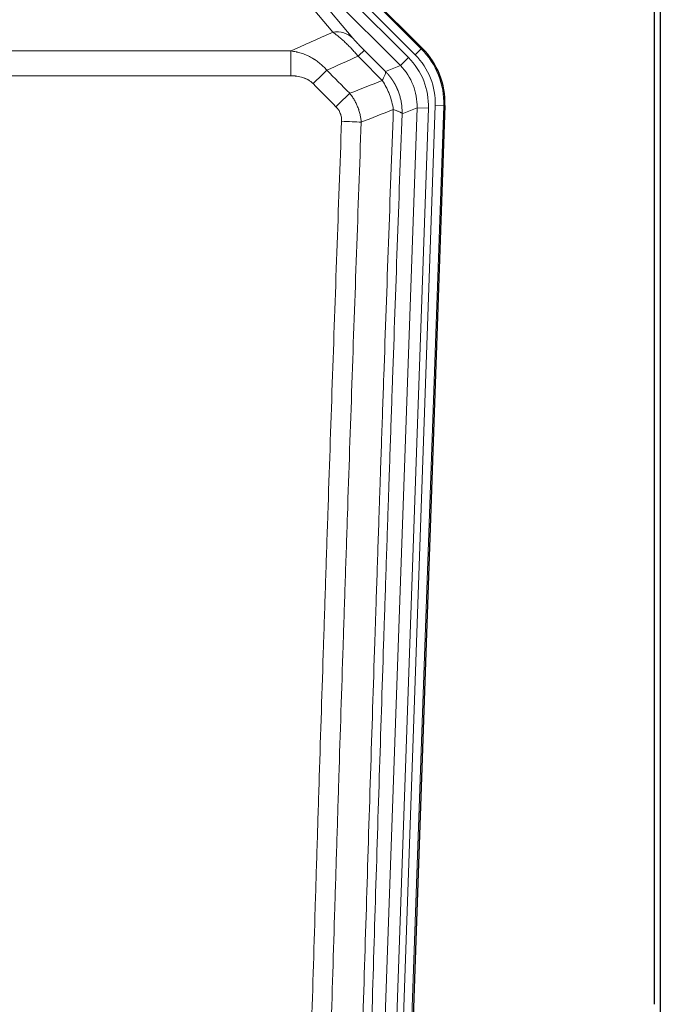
# Model space of a CAD drawing. Header units: inches. Extents: x 0 to 20790, y -12 to 14700.
# Tile 24 of 184: x 3119 to 3343, y 5032 to 5377. Entities that reach past the tile are written whole.
import ezdxf

# ---------------------------------------------------------------- set-up
doc = ezdxf.new("R2010")
doc.units = ezdxf.units.IN
doc.layers.add('1', color=7, linetype='Continuous', true_color=0xffffff)

msp = doc.modelspace()

# ---------------------------------------------------------------- linework, layer by layer
at = {"layer": '1', "color": 2, "linetype": 'Continuous', "lineweight": 25}
for p, q in [((3341.169, 5031.837), (3341.169, 5432.417)), ((3343.169, 5432.089), (3343.169, 5008.579)), ((3215.994, 5410.782), (3259.81, 5366.966)), ((3267.691, 5346.959), (3254.573, 4971.314))]:
    msp.add_line(p, q, dxfattribs=at)
at = {"layer": '1', "color": 110, "linetype": 'Continuous', "lineweight": 13}
for p, q in [((3215.839, 5410.407), (3259.43, 5366.816)), ((3254.92, 5363.755), (3212.744, 5405.931)), ((3257.311, 5364.697), (3213.721, 5408.288)), ((3228.382, 5372.643), (3206.268, 5399.078)), ((3252.095, 5360.931), (3211.17, 5401.856)), ((3211.17, 5399.613), (3235.444, 5370.596)), ((2980.583, 5366.072), (3213.755, 5366.072)), ((3213.755, 5357.363), (3213.755, 5366.072)), ((3259.43, 5366.816), (3257.311, 5364.697)), ((3259.43, 5366.816), (3259.81, 5366.966)), ((3246.87, 5358.873), (3252.095, 5360.931)), ((3252.095, 5360.931), (3254.92, 5363.755)), ((3213.755, 5357.363), (2980.583, 5357.363)), ((3244.867, 4971.94), (3257.933, 5346.111)), ((3261.925, 5345.972), (3248.859, 4971.801)), ((3251.206, 4971.471), (3264.317, 5346.914)), ((3257.933, 5346.111), (3252.685, 5344.044)), ((3267.311, 5346.809), (3254.2, 4971.366)), ((3257.933, 5346.111), (3261.925, 5345.972)), ((3267.311, 5346.809), (3264.317, 5346.914)), ((3267.691, 5346.959), (3267.311, 5346.809))]:
    msp.add_line(p, q, dxfattribs=at)
for centre, major_axis, ratio, start_param, end_param in [((3228.382, 5363.535), (-7.67, -6.416), 0.860824, 3.2446156, 4.0882866), ((3232.469, 5359.171), (-7.081, -7.061), 0.0269081, 3.1939715, 3.9394793), ((3240.297, 5347.724, 0), (-22.366, -8.81), 0.9983711, 2.7320361, 3.5511492), ((3240.297, 5347.724), (-25.153, -9.908), 0.9987323, 2.7320361, 3.5511492), ((3237.906, 5346.782), (-18.651, -7.347), 0.9977215, 2.7320361, 3.5511492), ((3237.906, 5346.782, 0), (22.366, 8.81), 0.9983711, 5.8736288, 6.6927419), ((3221.514, 5354.24), (-7.096, -7.046), 0.0275577, 3.9391433, 4.6850337), ((3229.522, 5346.176), (7.095, 7.047), 0.0252539, 0.7986857, 1.5457208), ((3231.495, 5341.089), (-9.993, 0.365), 0.0335157, 3.9537936, 4.713613)]:
    msp.add_ellipse(centre, major_axis=major_axis, ratio=ratio, start_param=start_param, end_param=end_param, dxfattribs=at)
at = {"layer": '1', "color": 2, "linetype": 'Continuous', "lineweight": 25}
msp.add_ellipse((3240.669, 5347.87, 0), major_axis=(-25.162, -9.912), ratio=0.9983711, start_param=2.7320361, end_param=3.5511492, dxfattribs=at)
at = {"layer": '1', "color": 110, "linetype": 'Continuous', "lineweight": 13}
for points in [[(3213.755, 5366.072), (3218.628, 5368.263), (3223.503, 5370.454), (3228.382, 5372.643)], [(3239.531, 5366.232), (3241.977, 5363.779), (3244.424, 5361.326), (3246.87, 5358.873)], [(3237.277, 5364.237), (3233.627, 5362.593), (3229.978, 5360.948), (3226.331, 5359.302)], [(3245.765, 5355.715), (3242.935, 5358.556), (3240.106, 5361.396), (3237.277, 5364.237)], [(3226.331, 5359.302), (3229.002, 5356.608), (3231.674, 5353.914), (3234.345, 5351.22)], [(3229.522, 5346.531), (3226.853, 5349.23), (3224.183, 5351.93), (3221.514, 5354.629)], [(3234.345, 5351.22), (3238.153, 5352.713), (3241.96, 5354.211), (3245.765, 5355.715)], [(3249.63, 5345.519), (3245.881, 5344.035), (3242.13, 5342.555), (3238.378, 5341.081)]]:
    msp.add_open_spline(points, degree=3, dxfattribs=at)
for points, knots in [([(3228.382, 5372.643), (3228.704, 5372.432), (3229.034, 5372.203), (3229.712, 5371.706), (3230.059, 5371.438), (3230.593, 5371.008), (3230.773, 5370.859), (3231.047, 5370.629), (3231.138, 5370.55), (3231.277, 5370.431), (3231.323, 5370.391), (3231.416, 5370.311), (3231.834, 5369.946), (3232.632, 5369.22), (3233.396, 5368.474), (3233.975, 5367.892), (3234.169, 5367.693), (3234.461, 5367.39), (3234.559, 5367.288), (3234.706, 5367.133), (3234.755, 5367.081), (3234.853, 5366.977), (3234.902, 5366.925), (3235.342, 5366.454), (3235.732, 5366.025), (3236.507, 5365.146), (3236.893, 5364.697), (3237.277, 5364.237)], [0, 0, 0, 0, 0.125, 0.125, 0.25, 0.25, 0.3125, 0.3125, 0.34375, 0.34375, 0.359375, 0.359375, 0.375, 0.5, 0.625, 0.625, 0.6875, 0.6875, 0.71875, 0.71875, 0.734375, 0.734375, 0.75, 0.75, 0.875, 0.875, 1, 1, 1, 1]), ([(3239.531, 5366.232), (3239.311, 5366.452), (3239.095, 5366.67), (3238.669, 5367.104), (3238.459, 5367.318), (3238.202, 5367.585), (3238.15, 5367.638), (3238.048, 5367.743), (3237.898, 5367.9), (3237.751, 5368.053), (3237.465, 5368.354), (3237.282, 5368.548), (3236.932, 5368.922), (3236.765, 5369.103), (3236.586, 5369.299), (3236.566, 5369.32), (3236.527, 5369.363), (3236.468, 5369.428), (3236.336, 5369.574), (3236.228, 5369.694), (3236.021, 5369.926), (3235.892, 5370.072), (3235.655, 5370.347), (3235.545, 5370.476), (3235.444, 5370.596)], [0, 0, 0, 0, 0.125, 0.125, 0.25, 0.25, 0.28125, 0.28125, 0.3125, 0.375, 0.375, 0.5, 0.5, 0.625, 0.625, 0.640625, 0.640625, 0.65625, 0.6875, 0.75, 0.75, 0.875, 0.875, 1, 1, 1, 1]), ([(3213.755, 5366.072), (3214.353, 5365.992), (3215.021, 5365.874), (3215.684, 5365.724), (3215.832, 5365.689), (3215.905, 5365.672), (3216.126, 5365.618), (3216.272, 5365.581), (3216.71, 5365.464), (3216.999, 5365.38), (3217.861, 5365.109), (3218.427, 5364.903), (3219.539, 5364.441), (3220.086, 5364.184), (3220.892, 5363.759), (3221.292, 5363.537), (3221.686, 5363.299), (3221.881, 5363.177), (3221.947, 5363.136), (3222.076, 5363.053), (3222.141, 5363.011), (3222.72, 5362.632), (3223.216, 5362.272), (3224.172, 5361.505), (3224.631, 5361.098), (3225.51, 5360.237), (3225.931, 5359.782), (3226.331, 5359.302)], [0, 0, 0, 0, 0.125, 0.140625, 0.140625, 0.15625, 0.15625, 0.1875, 0.1875, 0.25, 0.25, 0.375, 0.375, 0.5, 0.5, 0.5625, 0.59375, 0.59375, 0.609375, 0.609375, 0.625, 0.625, 0.75, 0.75, 0.875, 0.875, 1, 1, 1, 1]), ([(3246.87, 5358.873), (3246.917, 5358.78), (3246.926, 5358.641), (3246.885, 5358.367), (3246.862, 5358.264), (3246.8, 5358.038), (3246.76, 5357.914), (3246.663, 5357.646), (3246.607, 5357.502), (3246.478, 5357.194), (3246.405, 5357.03), (3246.246, 5356.684), (3246.159, 5356.502), (3245.972, 5356.121), (3245.871, 5355.922), (3245.765, 5355.715)], [0, 0, 0, 0, 0.25, 0.25, 0.375, 0.375, 0.5, 0.5, 0.625, 0.625, 0.75, 0.75, 0.875, 0.875, 1, 1, 1, 1]), ([(3246.87, 5358.873), (3246.887, 5358.855), (3246.922, 5358.82), (3246.973, 5358.768), (3247.024, 5358.715), (3247.075, 5358.662), (3247.126, 5358.609), (3247.177, 5358.555), (3247.228, 5358.502), (3247.278, 5358.448), (3247.328, 5358.393), (3247.379, 5358.339), (3247.429, 5358.284), (3247.478, 5358.23), (3247.528, 5358.175), (3247.577, 5358.119), (3247.627, 5358.064), (3247.676, 5358.008), (3247.725, 5357.952), (3247.774, 5357.896), (3247.822, 5357.84), (3247.871, 5357.783), (3247.919, 5357.726), (3247.967, 5357.669), (3248.015, 5357.612), (3248.063, 5357.554), (3248.11, 5357.497), (3248.158, 5357.439), (3248.205, 5357.38), (3248.252, 5357.322), (3248.299, 5357.264), (3248.345, 5357.205), (3248.392, 5357.146), (3248.438, 5357.086), (3248.484, 5357.027), (3248.53, 5356.967), (3248.576, 5356.907), (3248.621, 5356.847), (3248.667, 5356.787), (3248.712, 5356.726), (3248.757, 5356.666), (3248.802, 5356.605), (3248.846, 5356.544), (3248.89, 5356.482), (3248.935, 5356.421), (3248.979, 5356.359), (3249.022, 5356.297), (3249.066, 5356.234), (3249.109, 5356.172), (3249.153, 5356.109), (3249.195, 5356.047), (3249.238, 5355.983), (3249.281, 5355.92), (3249.323, 5355.857), (3249.365, 5355.793), (3249.407, 5355.729), (3249.449, 5355.665), (3249.49, 5355.601), (3249.532, 5355.536), (3249.573, 5355.471), (3249.614, 5355.407), (3249.654, 5355.341), (3249.695, 5355.276), (3249.735, 5355.211), (3249.775, 5355.145), (3249.814, 5355.079), (3249.854, 5355.013), (3249.893, 5354.947), (3249.932, 5354.88), (3249.971, 5354.813), (3250.01, 5354.746), (3250.048, 5354.679), (3250.086, 5354.612), (3250.124, 5354.545), (3250.162, 5354.477), (3250.199, 5354.409), (3250.237, 5354.341), (3250.274, 5354.273), (3250.31, 5354.204), (3250.347, 5354.136), (3250.383, 5354.067), (3250.419, 5353.998), (3250.455, 5353.929), (3250.491, 5353.859), (3250.526, 5353.79), (3250.561, 5353.72), (3250.596, 5353.65), (3250.63, 5353.58), (3250.665, 5353.51), (3250.699, 5353.439), (3250.733, 5353.368), (3250.766, 5353.298), (3250.8, 5353.227), (3250.833, 5353.155), (3250.865, 5353.084), (3250.898, 5353.012), (3250.93, 5352.941), (3250.962, 5352.869), (3250.994, 5352.797), (3251.026, 5352.724), (3251.057, 5352.652), (3251.088, 5352.579), (3251.119, 5352.507), (3251.149, 5352.434), (3251.179, 5352.361), (3251.209, 5352.287), (3251.239, 5352.214), (3251.269, 5352.14), (3251.467, 5351.639), (3251.801, 5350.689), (3252.189, 5349.261), (3252.475, 5347.787), (3252.652, 5346.275), (3252.696, 5345.208), (3252.695, 5344.601), (3252.694, 5344.462), (3252.692, 5344.323), (3252.689, 5344.183), (3252.687, 5344.09), (3252.685, 5344.044)], [0, 0, 0, 0, 0.0045083, 0.0090195, 0.0135338, 0.0180512, 0.0225715, 0.0270949, 0.0316214, 0.0361509, 0.0406834, 0.0452189, 0.0497575, 0.0542992, 0.0588439, 0.0633916, 0.0679424, 0.0724963, 0.0770532, 0.0816132, 0.0861762, 0.0907423, 0.0953114, 0.0998837, 0.104459, 0.1090373, 0.1136188, 0.1182033, 0.1227909, 0.1273815, 0.1319753, 0.1365721, 0.141172, 0.145775, 0.1503811, 0.1549903, 0.1596025, 0.1642179, 0.1688364, 0.1734579, 0.1780826, 0.1827103, 0.1873412, 0.1919752, 0.1966123, 0.2012524, 0.2058957, 0.2105422, 0.2151917, 0.2198443, 0.2245001, 0.229159, 0.233821, 0.2384861, 0.2431544, 0.2478258, 0.2525003, 0.2571779, 0.2618587, 0.2665427, 0.2712297, 0.2759199, 0.2806133, 0.2853097, 0.2900094, 0.2947122, 0.2994181, 0.3041272, 0.3088394, 0.3135548, 0.3182733, 0.322995, 0.3277199, 0.3324479, 0.3371791, 0.3419135, 0.346651, 0.3513917, 0.3561355, 0.3608826, 0.3656328, 0.3703861, 0.3751427, 0.3799024, 0.3846654, 0.3894315, 0.3942008, 0.3989732, 0.4037489, 0.4085278, 0.4133098, 0.4180951, 0.4228835, 0.4276751, 0.43247, 0.437268, 0.4420692, 0.4468737, 0.4516813, 0.4564922, 0.4613063, 0.4661235, 0.470944, 0.4757677, 0.4805947, 0.4854248, 0.4902582, 0.4950947, 0.4999345, 0.5888915, 0.6791125, 0.7706071, 0.8633844, 0.9574535, 0.965938, 0.9744348, 0.9829441, 0.9914659, 1, 1, 1, 1]), ([(3213.755, 5357.363), (3214.109, 5357.363), (3214.462, 5357.352), (3214.903, 5357.322), (3214.992, 5357.315), (3215.168, 5357.3), (3215.256, 5357.292), (3215.519, 5357.265), (3215.694, 5357.243), (3216.216, 5357.169), (3216.561, 5357.107), (3217.243, 5356.953), (3217.581, 5356.862), (3218.249, 5356.647), (3218.578, 5356.524), (3218.944, 5356.364), (3218.985, 5356.346), (3219.065, 5356.31), (3219.186, 5356.254), (3219.464, 5356.119), (3219.695, 5355.994), (3220.15, 5355.73), (3220.441, 5355.537), (3220.998, 5355.113), (3221.263, 5354.882), (3221.514, 5354.629)], [0, 0, 0, 0, 0.125, 0.125, 0.15625, 0.15625, 0.1875, 0.1875, 0.25, 0.25, 0.375, 0.375, 0.5, 0.5, 0.625, 0.625, 0.640625, 0.640625, 0.65625, 0.6875, 0.75, 0.75, 0.875, 0.875, 1, 1, 1, 1]), ([(3245.765, 5355.715), (3246.268, 5354.969), (3246.73, 5354.185), (3247.356, 5352.965), (3247.554, 5352.551), (3247.926, 5351.711), (3248.1, 5351.285), (3248.588, 5349.991), (3248.866, 5349.109), (3249.322, 5347.325), (3249.501, 5346.422), (3249.63, 5345.519)], [0, 0, 0, 0, 0.25, 0.25, 0.375, 0.375, 0.5, 0.5, 0.75, 0.75, 1, 1, 1, 1]), ([(3234.345, 5351.22), (3234.636, 5350.862), (3234.912, 5350.493), (3235.241, 5350.018), (3235.306, 5349.922), (3235.434, 5349.73), (3235.497, 5349.633), (3235.684, 5349.34), (3235.804, 5349.143), (3236.154, 5348.546), (3236.589, 5347.735), (3236.961, 5346.892), (3237.217, 5346.248), (3237.299, 5346.032), (3237.415, 5345.704), (3237.452, 5345.594), (3237.526, 5345.373), (3237.561, 5345.263), (3237.734, 5344.709), (3237.854, 5344.263), (3238.062, 5343.365), (3238.235, 5342.46), (3238.342, 5341.543), (3238.378, 5341.081)], [0, 0, 0, 0, 0.125, 0.125, 0.15625, 0.15625, 0.1875, 0.1875, 0.25, 0.25, 0.375, 0.5, 0.5, 0.5625, 0.5625, 0.59375, 0.59375, 0.625, 0.625, 0.75, 0.75, 0.875, 1, 1, 1, 1]), ([(3229.522, 5346.531), (3229.689, 5346.363), (3229.847, 5346.187), (3230.033, 5345.958), (3230.07, 5345.911), (3230.142, 5345.818), (3230.177, 5345.77), (3230.282, 5345.627), (3230.349, 5345.53), (3230.541, 5345.235), (3230.776, 5344.831), (3230.966, 5344.405), (3231.092, 5344.077), (3231.131, 5343.966), (3231.186, 5343.797), (3231.203, 5343.741), (3231.237, 5343.627), (3231.253, 5343.571), (3231.328, 5343.286), (3231.377, 5343.056), (3231.449, 5342.595), (3231.474, 5342.363), (3231.501, 5341.895), (3231.503, 5341.66), (3231.495, 5341.424)], [0, 0, 0, 0, 0.125, 0.125, 0.15625, 0.15625, 0.1875, 0.1875, 0.25, 0.25, 0.375, 0.5, 0.5, 0.5625, 0.5625, 0.59375, 0.59375, 0.625, 0.625, 0.75, 0.75, 0.875, 0.875, 1, 1, 1, 1]), ([(3237.401, 4972.686), (3237.456, 4974.619), (3237.512, 4976.552), (3237.624, 4980.42), (3237.793, 4986.222), (3238.188, 4999.762), (3238.532, 5011.375), (3239.225, 5034.608), (3240.165, 5065.607), (3241.624, 5112.172), (3242.628, 5143.258), (3243.202, 5160.756), (3243.266, 5162.7), (3243.394, 5166.589), (3243.586, 5172.423), (3244.038, 5186.036), (3244.429, 5197.706), (3244.758, 5207.433), (3244.824, 5209.379), (3244.956, 5213.269), (3245.154, 5219.105), (3245.619, 5232.722), (3246.022, 5244.393), (3246.833, 5267.734), (3247.931, 5298.852), (3249.058, 5329.965), (3249.63, 5345.519)], [0, 0, 0, 0, 0.015625, 0.015625, 0.03125, 0.0625, 0.125, 0.125, 0.25, 0.375, 0.5, 0.5, 0.515625, 0.515625, 0.53125, 0.5625, 0.625, 0.625, 0.640625, 0.640625, 0.65625, 0.6875, 0.75, 0.75, 0.875, 1, 1, 1, 1]), ([(3252.685, 5344.044), (3252.115, 5328.545), (3250.991, 5297.543), (3249.897, 5266.537), (3249.087, 5243.279), (3248.686, 5231.65), (3248.222, 5218.082), (3248.024, 5212.267), (3247.892, 5208.39), (3247.827, 5206.452), (3247.499, 5196.76), (3247.109, 5185.131), (3246.659, 5171.567), (3246.467, 5165.755), (3246.339, 5161.88), (3246.275, 5159.942), (3245.703, 5142.507), (3244.701, 5111.534), (3243.247, 5065.138), (3241.84, 5018.809), (3240.935, 4987.966), (3240.49, 4972.555)], [0, 0, 0, 0, 0.125, 0.25, 0.25, 0.3125, 0.34375, 0.359375, 0.359375, 0.375, 0.375, 0.4375, 0.46875, 0.484375, 0.484375, 0.5, 0.5, 0.625, 0.75, 0.875, 1, 1, 1, 1]), ([(3249.63, 5345.519), (3249.856, 5345.449), (3250.072, 5345.379), (3250.483, 5345.241), (3250.677, 5345.173), (3251.041, 5345.039), (3251.211, 5344.973), (3251.525, 5344.844), (3251.669, 5344.78), (3251.931, 5344.656), (3252.048, 5344.595), (3252.254, 5344.476), (3252.343, 5344.418), (3252.565, 5344.249), (3252.655, 5344.143), (3252.685, 5344.044)], [0, 0, 0, 0, 0.125, 0.125, 0.25, 0.25, 0.375, 0.375, 0.5, 0.5, 0.625, 0.625, 0.75, 0.75, 1, 1, 1, 1]), ([(3219.536, 4974.126), (3219.974, 4989.364), (3220.864, 5019.864), (3221.785, 5050.412), (3222.487, 5073.34), (3222.723, 5080.986), (3223.199, 5096.284), (3223.438, 5103.936), (3224.164, 5126.9), (3224.655, 5142.216), (3225.279, 5161.37), (3225.404, 5165.2), (3225.655, 5172.862), (3226.033, 5184.354), (3226.416, 5195.847), (3227.187, 5218.832), (3228.229, 5249.479), (3229.837, 5295.451), (3230.937, 5326.099), (3231.495, 5341.424)], [0, 0, 0, 0, 0.125, 0.25, 0.25, 0.3125, 0.3125, 0.375, 0.375, 0.5, 0.5, 0.53125, 0.53125, 0.5625, 0.625, 0.625, 0.75, 0.875, 1, 1, 1, 1]), ([(3238.378, 5341.081), (3237.82, 5325.775), (3236.718, 5295.165), (3235.108, 5249.25), (3234.064, 5218.641), (3233.293, 5195.685), (3232.91, 5184.207), (3232.531, 5172.728), (3232.279, 5165.076), (3232.154, 5161.25), (3231.529, 5142.121), (3231.038, 5126.824), (3230.311, 5103.888), (3230.071, 5096.246), (3229.595, 5080.967), (3229.358, 5073.331), (3228.655, 5050.431), (3227.733, 5019.921), (3226.842, 4989.459), (3226.404, 4974.24)], [0, 0, 0, 0, 0.125, 0.25, 0.375, 0.375, 0.4375, 0.46875, 0.46875, 0.5, 0.5, 0.625, 0.625, 0.6875, 0.6875, 0.75, 0.75, 0.875, 1, 1, 1, 1])]:
    msp.add_open_spline(points, degree=3, knots=knots, dxfattribs=at)

doc.saveas('drawing.dxf')
